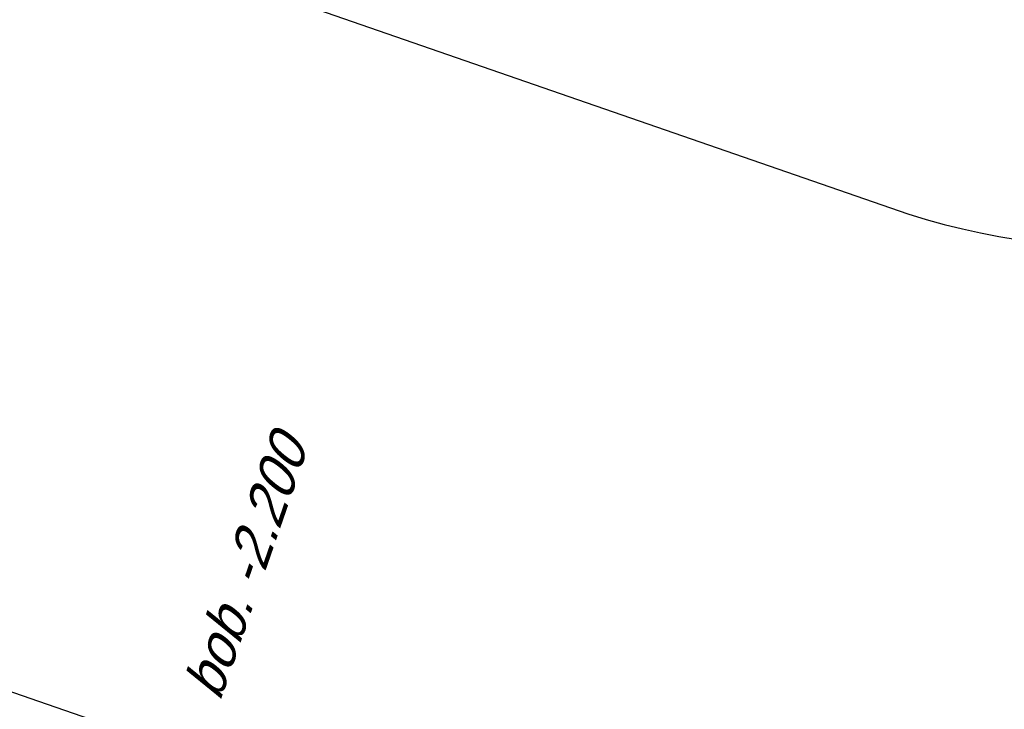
# Model space of a CAD drawing. Header units: metres. Extents: x 128615 to 129083, y 455669 to 456034.
# Tile 32 of 158: x 128777.19 to 128786.06, y 455854.23 to 455860.45. Entities that reach past the tile are written whole.
import ezdxf

# ---------------------------------------------------------------- set-up
doc = ezdxf.new("R2010")
doc.units = ezdxf.units.M
for name, color, linetype in [('B-XX-GR-KRUIDEN-G', 98, 'Continuous'), ('B-XX-OG-BEBOUWING-G', 1, 'Continuous'), ('B-XX-RI-AWZI_LUCHTLEIDING-T25_HDSR', 7, 'Continuous'), ('B-XX-RI-AWZI_PROCESLEIDING-T25_HDSR', 7, 'Continuous')]:
    doc.layers.add(name, color=color, linetype=linetype)
doc.layers.add('B-XX-VH-BESTRATING-V', color=1, linetype='Continuous', lineweight=18)
doc.styles.add('tcb_isocp', font='tcb_isocp.shx')

msp = doc.modelspace()

# ---------------------------------------------------------------- hatches: boundary and pattern name
at = {"layer": 'B-XX-GR-KRUIDEN-G'}
h = msp.add_hatch(dxfattribs=at)
h.set_pattern_fill('SWAMP', color=256, scale=0.2, angle=-116.5632943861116, style=0)
h.set_pattern_definition([(340.9065815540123, (128738.9979208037, 455858.1422880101), (3.839350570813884, 3.326515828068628), [0.6349999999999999, -4.444999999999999]), (70.90658155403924, (128739.2979540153, 455858.0384307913), (-0.9611808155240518, 4.988231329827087), [0.3174999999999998, -8.481319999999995]), (70.90658155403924, (128739.3729632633, 455858.0124661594), (-0.9611808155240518, 4.988231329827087), [0.2539999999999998, -8.544819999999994]), (70.90658155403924, (128739.2229447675, 455858.0643954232), (-0.9611808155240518, 4.988231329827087), [0.2539999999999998, -8.544819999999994]), (40.90658155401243, (128739.4479706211, 455857.9865021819), (-0.9611719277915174, 4.988233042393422), [0.2032, -4.876799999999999]), (100.9065815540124, (128739.1479374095, 455858.0903594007), (-4.8005224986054, 1.661717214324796), [0.2032, -4.8768])])
edge = h.paths.add_edge_path()
edge.add_line((128948.4118116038, 455833.4579504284), (128948.6455033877, 455826.0782791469))
edge.add_line((128948.6455033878, 455826.0782791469), (128943.9095911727, 455812.3966981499))
edge.add_line((128943.9095911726, 455812.3966981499), (128941.3888850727, 455813.2785094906))
edge.add_line((128941.3888850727, 455813.2785094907), (128942.1339618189, 455815.4309623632))
edge.add_arc((128932.745274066, 455818.888458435), 10.00508554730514, -20.21683048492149, 71.17534409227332)
edge.add_line((128935.9736453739, 455828.358376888), (128892.1860483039, 455843.579290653))
edge.add_arc((128893.6952972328, 455847.9211051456), 4.596649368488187, -157.04283936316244, -109.16785423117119, ccw=False)
edge.add_arc((128894.4307678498, 455848.232645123), 5.395382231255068, 162.5112662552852, 202.9571606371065, ccw=False)
edge.add_line((128889.2847814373, 455849.8540560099), (128901.8557516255, 455885.6735668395))
edge.add_line((128901.8557516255, 455885.6735668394), (128887.2242848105, 455890.7225570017))
edge.add_line((128887.2242848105, 455890.7225570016), (128887.1817624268, 455890.5997140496))
edge.add_line((128887.1817624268, 455890.5997140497), (128874.5146120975, 455895.1035688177))
edge.add_line((128874.5146120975, 455895.1035688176), (128873.5283828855, 455892.2544503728))
edge.add_arc((128867.280722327, 455871.995513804), 21.20041917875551, 72.86074229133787, 176.4358647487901)
edge.add_line((128846.121308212, 455873.313454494), (128835.0103701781, 455877.1887525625))
edge.add_arc((128817.5916042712, 455889.2204382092), 21.17014088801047, -34.63404912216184, -24.22743715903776)
edge.add_line((128836.8971577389, 455880.5330640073), (128837.0847450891, 455880.5150973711))
edge.add_line((128837.0847450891, 455880.5150973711), (128838.2442237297, 455883.7950644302))
edge.add_line((128838.2442237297, 455883.7950644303), (128838.0851409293, 455883.9110295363))
edge.add_arc((128817.5916042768, 455889.2204382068), 21.17014088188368, -14.52468191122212, 21.05836036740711)
edge.add_line((128837.3478955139, 455896.8272655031), (128838.4437976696, 455897.45125095))
edge.add_line((128838.4437976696, 455897.45125095), (128836.9196742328, 455900.519436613))
edge.add_line((128836.9196742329, 455900.519436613), (128835.8290882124, 455899.9707426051))
edge.add_arc((128817.5916042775, 455889.2204382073), 21.17014088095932, 30.51773535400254, 65.7725628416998)
edge.add_line((128826.2789784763, 455908.5259916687), (128826.2969451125, 455908.713579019))
edge.add_line((128826.2969451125, 455908.7135790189), (128823.0169780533, 455909.8730576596))
edge.add_line((128823.0169780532, 455909.8730576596), (128822.9010129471, 455909.7139748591))
edge.add_arc((128817.591604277, 455889.2204382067), 21.17014088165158, 75.47531808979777, 155.5873596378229)
edge.add_line((128798.3142327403, 455897.9701702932), (128798.1176121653, 455897.9799474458))
edge.add_line((128798.1176121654, 455897.9799474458), (128797.7211869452, 455896.8585281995))
edge.add_line((128797.7211869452, 455896.8585281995), (128793.8072384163, 455898.2133509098))
edge.add_arc((128775.6531717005, 455909.0573338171), 21.14620778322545, -30.85117203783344, -24.45064201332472)
edge.add_line((128794.9029489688, 455900.3047239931), (128795.4902118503, 455900.2458409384))
edge.add_line((128795.4902118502, 455900.2458409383), (128796.7020683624, 455903.7467742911))
edge.add_line((128796.7020683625, 455903.746774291), (128796.1976420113, 455904.0486570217))
edge.add_arc((128775.6531716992, 455909.057333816), 21.14620778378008, -13.70124981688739, 21.18853243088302)
edge.add_line((128795.3698146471, 455916.7003760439), (128797.9082227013, 455917.9559061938))
edge.add_line((128797.9082227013, 455917.9559061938), (128796.4067381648, 455921.1222890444))
edge.add_line((128796.4067381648, 455921.1222890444), (128793.8362756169, 455919.8525566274))
edge.add_arc((128775.6531717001, 455909.0573338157), 21.1462077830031, 30.69740409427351, 65.54935799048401)
edge.add_line((128784.4057815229, 455928.3071110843), (128784.4646645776, 455928.8943739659))
edge.add_line((128784.4646645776, 455928.8943739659), (128780.9637312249, 455930.1062304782))
edge.add_line((128780.9637312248, 455930.1062304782), (128780.6618484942, 455929.6018041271))
edge.add_arc((128775.6531717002, 455909.0573338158), 21.14620778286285, 76.298750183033, 155.5095457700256)
edge.add_line((128756.4094808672, 455917.8233173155), (128755.8262168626, 455917.8979581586))
edge.add_line((128755.8262168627, 455917.8979581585), (128754.6142224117, 455914.3971073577))
edge.add_line((128754.6142224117, 455914.3971073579), (128755.1121866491, 455914.0802848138))
edge.add_arc((128775.6531716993, 455909.057333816), 21.1462077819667, 166.2589379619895, 191.7043835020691)
edge.add_line((128754.9466508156, 455904.7675673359), (128751.1985842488, 455903.6584638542))
edge.add_line((128751.1985842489, 455903.6584638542), (128751.1173775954, 455903.9197317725))
edge.add_line((128751.1173775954, 455903.9197317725), (128741.4969709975, 455907.2999279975))
edge.add_line((128741.4969709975, 455907.2999279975), (128757.0495062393, 455938.2990116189))
edge.add_line((128757.0495062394, 455938.2990116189), (128795.963293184, 455925.5684809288))
edge.add_line((128795.963293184, 455925.5684809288), (128808.0815679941, 455921.3936663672))
edge.add_line((128808.0815679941, 455921.3936663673), (128811.5859768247, 455919.9881814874))
edge.add_line((128811.5859768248, 455919.9881814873), (128842.9440111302, 455909.6012506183))
edge.add_line((128842.9440111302, 455909.6012506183), (128874.3253125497, 455899.2845629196))
edge.add_line((128874.3253125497, 455899.2845629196), (128897.3942134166, 455890.0887698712))
edge.add_line((128897.3942134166, 455890.0887698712), (128932.249899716, 455875.2515896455))
edge.add_line((128932.249899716, 455875.2515896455), (128958.9784740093, 455863.874893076))
edge.add_line((128958.9784740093, 455863.8748930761), (128948.4118116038, 455833.4579504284))
h.paths.add_polyline_path([(128845.694092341, 455904.4570519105), (128848.0856081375, 455905.5477301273), (128849.2310223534, 455903.2376735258), (128848.6444501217, 455901.5319182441), (128846.8291906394, 455902.1678003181)], flags=16)
at = {"layer": 'B-XX-VH-BESTRATING-V'}
h = msp.add_hatch(dxfattribs=at)
h.set_pattern_fill('AR-B88', color=256, scale=0.001999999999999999, angle=-116.5632943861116, style=0)
h.set_pattern_definition([(340.9065815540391, (222427.1499990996, -244828.0170875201), (0.1329372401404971, 0.384042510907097), []), (70.90658155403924, (222427.1499990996, -244828.0170875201), (-0.05908401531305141, 0.4505111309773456), [0.4063999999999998, -0.4063999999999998])])
h.paths.add_polyline_path([(128802.6831891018, 455871.9683862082), (128802.3461751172, 455873.6753526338), (128799.7344619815, 455873.2101704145), (128799.9911473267, 455871.4906072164)], flags=17)
h.paths.add_polyline_path([(128809.7716455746, 455870.5194527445, -0.3830161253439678), (128798.1585253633, 455894.985336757), (128798.0410408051, 455895.0629989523), (128798.7426580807, 455897.047754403), (128798.8906188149, 455897.0403969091, -0.3816233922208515), (128823.2619809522, 455908.681307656), (128823.3492469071, 455908.8010204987), (128824.2202072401, 455908.4931332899), (128824.5146119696, 455909.3436393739), (128823.0169780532, 455909.8730576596), (128822.9010129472, 455909.7139748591, 0.3645239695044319), (128798.3142327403, 455897.9701702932), (128798.1176121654, 455897.9799474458), (128797.7211869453, 455896.8585281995), (128797.6878571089, 455896.7642437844), (128793.7546200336, 455898.1257432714, 0.02914402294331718), (128794.9029489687, 455900.3047239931), (128795.4902118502, 455900.2458409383), (128796.7020683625, 455903.746774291), (128796.1976420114, 455904.0486570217, 0.1534224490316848), (128795.3698146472, 455916.7003760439), (128797.9082227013, 455917.9559061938), (128796.4067381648, 455921.1222890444), (128793.836275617, 455919.8525566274, 0.153253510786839), (128784.4057815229, 455928.3071110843), (128784.4646645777, 455928.8943739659), (128780.9637312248, 455930.1062304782), (128780.6618484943, 455929.6018041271, 0.3600753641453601), (128756.4094808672, 455917.8233173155), (128755.8262168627, 455917.8979581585), (128754.6142224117, 455914.3971073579), (128755.1121866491, 455914.0802848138, 0.1126862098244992), (128754.9672368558, 455904.6693726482), (128751.228268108, 455903.5629613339), (128751.4681974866, 455902.791031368), (128753.7546102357, 455903.4609714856), (128754.4147722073, 455901.0245720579), (128752.1405026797, 455900.3908550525), (128752.3841142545, 455899.5286384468), (128756.2328856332, 455900.6898615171), (128756.2729437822, 455900.5974951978, 0.1850112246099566), (128766.8871882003, 455889.8136429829), (128766.8125473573, 455889.2303789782), (128768.6815525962, 455888.5834183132), (128768.0780292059, 455886.8559226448), (128758.9954711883, 455890.0228108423), (128750.6369597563, 455892.9361511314), (128750.9249881, 455893.8376432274), (128746.1363612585, 455895.4945688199), (128745.0365227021, 455892.3228495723, 0.145715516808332), (128741.8477927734, 455889.9544302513, -0.3237883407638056), (128749.4031400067, 455892.2733416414), (128767.1030434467, 455886.1714937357), (128768.6009545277, 455885.6525632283), (128768.9522127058, 455886.6663736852), (128771.9254436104, 455885.6870242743), (128771.6102218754, 455884.6115276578), (128780.1756717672, 455881.6469653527), (128791.5501526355, 455877.7101819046, -0.1901935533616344), (128799.0036448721, 455871.3153469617), (128799.9911473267, 455871.4906072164), (128799.7344619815, 455873.2101704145), (128802.3461751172, 455873.6753526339), (128802.6831891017, 455871.9683862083), (128803.3650649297, 455872.0894043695), (128804.9044082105, 455870.3143797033), (128805.6418993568, 455866.7162066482), (128804.8351694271, 455864.5433848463), (128800.4828560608, 455863.6959360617), (128800.1636573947, 455861.953330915), (128804.3746034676, 455860.4957017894), (128801.189211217, 455851.2934192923), (128801.8191947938, 455851.0775833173), (128806.9899085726, 455866.0979061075), (128809.2715134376, 455865.3078385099), (128809.5798165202, 455866.1984955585), (128807.4969410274, 455866.9266101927), (128806.7155608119, 455871.0576591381, 0.02837327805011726), (128808.8418721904, 455869.94306667), (128808.8320950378, 455869.7464460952), (128810.5925307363, 455869.1241265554), (128810.8869354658, 455869.9746326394), (128809.7642880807, 455870.3714920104)])
h.paths.add_polyline_path([(128802.1708073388, 455874.7161668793), (128798.1990629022, 455874.016585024, -0.00197751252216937), (128798.2689034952, 455873.9273473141), (128802.2531375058, 455874.6291290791, -0.001414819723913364)], flags=0)
h.paths.add_polyline_path([(128799.2250375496, 455875.0005329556, -1), (128799.9806637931, 455874.7389711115, -1)], flags=0)
h.paths.add_polyline_path([(128795.5535477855, 455877.1010864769), (128794.9865558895, 455877.2973520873), (128795.1828215, 455877.8643439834), (128795.7498133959, 455877.6680783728)], flags=0)
h.paths.add_polyline_path([(128795.0846886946, 455877.5808480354, -1), (128795.6516805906, 455877.3845824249, -1)], flags=0)
h.paths.add_polyline_path([(128789.8363600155, 455884.0321790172, -1), (128789.9308586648, 455883.9994680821, -1)], flags=0)
h.paths.add_polyline_path([(128789.5422703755, 455884.3809320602, -1), (128789.7312676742, 455884.3155101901, -1)], flags=0)
h.paths.add_polyline_path([(128789.7062138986, 455884.7031730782, -1), (128789.8007125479, 455884.6704621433, -1)], flags=0)
h.paths.add_polyline_path([(128789.1901890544, 455884.2549662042, -1), (128789.2846877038, 455884.2222552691, -1)], flags=0)
h.paths.add_polyline_path([(128781.9076581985, 455884.7022655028), (128781.5157294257, 455884.1839190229), (128780.9016399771, 455884.3964875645), (128780.9140405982, 455885.0462086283), (128781.5357940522, 455885.2351897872)], flags=16)
h.paths.add_polyline_path([(128770.2230062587, 455889.5529180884), (128769.9358075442, 455889.1015149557), (128767.7981038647, 455889.8415879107), (128767.8655687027, 455890.3687766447, -0.3785461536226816), (128756.1487559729, 455914.4874992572), (128755.6973528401, 455914.7746979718), (128756.4374257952, 455916.9124016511), (128756.9646145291, 455916.8449368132, -0.3786081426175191), (128781.0875670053, 455928.5605714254), (128781.3605012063, 455929.0166266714), (128783.4982048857, 455928.2765537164), (128783.4448275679, 455927.7442016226, -0.1719370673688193), (128793.4723990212, 455918.6689969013), (128795.985380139, 455919.910335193), (128796.7157271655, 455918.3701539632), (128794.2182550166, 455917.1348712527, -0.1722066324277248), (128795.1564093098, 455903.6229385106), (128795.6124645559, 455903.3500043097), (128794.8723916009, 455901.2123006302), (128794.340039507, 455901.265677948, -0.3784841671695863)], flags=16)
h.paths.add_polyline_path([(128772.6322610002, 455885.201210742), (128772.0652691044, 455885.3974763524), (128772.2615347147, 455885.9644682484), (128772.8285266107, 455885.768202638)], flags=16)
h.paths.add_polyline_path([(128772.1634019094, 455885.6809723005, -1), (128772.7303938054, 455885.48470669, -1)], flags=0)
h.paths.add_polyline_path([(128746.8429795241, 455893.7547216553), (128746.2759876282, 455893.9509872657), (128746.4722532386, 455894.5179791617), (128747.0392451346, 455894.3217135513)], flags=16)
h.paths.add_polyline_path([(128746.3741204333, 455894.2344832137, -1), (128746.9411123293, 455894.0382176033, -1)], flags=0)
h.paths.add_polyline_path([(128786.8876797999, 455882.5506637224), (128788.2286606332, 455882.0864799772), (128788.4249262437, 455882.6534718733), (128787.0839454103, 455883.1176556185)], flags=8)
h.paths.add_polyline_path([(128787.8560286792, 455886.7387165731), (128789.8270005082, 455886.0564599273), (128790.0232661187, 455886.6234518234), (128788.0522942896, 455887.3057084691)], flags=8)
h.paths.add_polyline_path([(128780.9670642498, 455884.5893507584), (128781.6393546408, 455884.3566358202), (128781.8159936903, 455884.8669285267), (128781.1437032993, 455885.0996434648)], flags=8)
h.paths.add_polyline_path([(128790.3023911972, 455883.5528374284), (128790.9593818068, 455883.3254185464), (128791.1556474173, 455883.8924104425), (128790.4986568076, 455884.1198293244)], flags=8)
edge = h.paths.add_edge_path(flags=16)
edge.add_arc((128786.9524666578, 455865.1426516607), 14.3259422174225, 37.8213863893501, 70.95297360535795)
edge.add_line((128791.6276532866, 455878.6842634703), (128773.0238165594, 455885.1535321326))
edge.add_line((128773.0238165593, 455885.1535321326), (128773.3153738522, 455886.0005636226))
edge.add_line((128773.3153738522, 455886.0005636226), (128769.6490773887, 455887.2857430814))
edge.add_line((128769.6490773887, 455887.2857430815), (128769.9427154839, 455888.1467148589))
edge.add_line((128769.9427154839, 455888.1467148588), (128770.3133981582, 455888.0183845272))
edge.add_line((128770.3133981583, 455888.0183845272), (128770.6302207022, 455888.5163487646))
edge.add_arc((128775.6531717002, 455909.0573338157), 21.14620778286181, -103.7410620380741, -33.63390409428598)
edge.add_line((128793.2593696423, 455897.3447808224), (128797.3878885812, 455895.9156840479))
edge.add_line((128797.3878885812, 455895.915684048), (128796.9581335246, 455894.6999803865))
edge.add_line((128796.9581335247, 455894.6999803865), (128797.1153368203, 455894.5960624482))
edge.add_arc((128817.5916042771, 455889.2204382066), 21.17014088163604, 165.2901148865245, 223.5699829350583)
edge.add_line((128802.2531375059, 455874.6291290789), (128798.2689034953, 455873.927347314))
h = msp.add_hatch(dxfattribs=at)
h.set_pattern_fill('BRICK', color=256, scale=0.03307086, angle=-116.5097316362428)
h.set_pattern_definition([(340.9065815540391, (128781.00315288, 455850.7668853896), (0.0686929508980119, 0.1984471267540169), []), (70.90658155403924, (128781.00315288, 455850.7668853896), (-0.3968942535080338, 0.1373859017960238), [0.2099999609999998, -0.2099999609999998]), (70.90658155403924, (128781.2016000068, 455850.6981924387), (-0.3968942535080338, 0.1373859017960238), [-0.2099999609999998, 0.2099999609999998])])
edge = h.paths.add_edge_path()
edge.add_line((128831.6126664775, 455838.8346340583), (128839.0652869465, 455860.4902585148))
edge.add_line((128839.0652869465, 455860.4902585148), (128836.3034510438, 455861.4412710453))
edge.add_line((128836.3034510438, 455861.4412710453), (128833.541615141, 455862.3922835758))
edge.add_arc((128834.2946828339, 455864.407557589), 2.151381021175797, 165.7586443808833, 249.5102871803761, ccw=False)
edge.add_line((128832.2094179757, 455864.936812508), (128832.7229766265, 455866.3634640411))
edge.add_line((128832.7229766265, 455866.3634640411), (128829.5305935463, 455867.4960062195))
edge.add_line((128829.5305935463, 455867.4960062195), (128825.7790093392, 455865.6897798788))
edge.add_line((128825.7790093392, 455865.6897798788), (128824.1892600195, 455861.2288345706))
edge.add_line((128824.1892600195, 455861.2288345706), (128829.3480097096, 455859.4118744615))
edge.add_arc((128828.6821113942, 455857.5376763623), 1.98897940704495, -20.160679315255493, 70.43999003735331, ccw=False)
edge.add_line((128830.5492255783, 455856.8521665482), (128825.085613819, 455841.0700632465))
edge.add_arc((128820.6003911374, 455842.5189337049), 4.713432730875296, 246.4303146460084, 342.09788309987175, ccw=False)
edge.add_line((128818.7156584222, 455838.1987218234), (128794.9887339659, 455846.4591081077))
edge.add_line((128794.9887339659, 455846.4591081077), (128740.4443933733, 455865.3829613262))
edge.add_arc((128742.7378552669, 455872.1050294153), 7.102546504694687, 156.7495911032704, 251.16118143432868, ccw=False)
edge.add_line((128736.2121179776, 455874.9087625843), (128740.8492055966, 455888.4475361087))
edge.add_arc((128747.4193090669, 455885.7839878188), 7.08948158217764, 110.50432189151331, 157.9321541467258, ccw=False)
edge.add_line((128744.936019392, 455892.4243207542), (128746.0560372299, 455895.6599412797))
edge.add_line((128746.0560372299, 455895.6599412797), (128750.9663574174, 455893.9602221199))
edge.add_line((128750.9663574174, 455893.9602221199), (128752.5278960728, 455898.5416274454))
edge.add_line((128752.5278960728, 455898.5416274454), (128752.0152830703, 455900.3559231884))
edge.add_line((128752.0152830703, 455900.3559231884), (128751.9765845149, 455900.3451798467))
edge.add_line((128751.9765845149, 455900.3451798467), (128751.0126086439, 455903.818817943))
edge.add_line((128751.0126086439, 455903.818817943), (128743.3040688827, 455906.5354959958))
edge.add_line((128743.3040688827, 455906.5354959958), (128719.892912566, 455838.9029857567))
edge.add_line((128719.892912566, 455838.9029857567), (128720.2712589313, 455838.7734198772))
edge.add_line((128720.2712589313, 455838.7734198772), (128743.5504862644, 455906.0245387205))
edge.add_line((128743.5504862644, 455906.0245387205), (128750.6829467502, 455903.5108851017))
edge.add_line((128750.6829467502, 455903.5108851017), (128752.1090925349, 455898.5527556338))
edge.add_line((128752.1090925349, 455898.5527556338), (128750.717407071, 455894.4696833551))
edge.add_line((128750.717407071, 455894.4696833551), (128745.8088863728, 455896.1687796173))
edge.add_line((128745.8088863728, 455896.1687796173), (128744.6185725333, 455892.7300809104))
edge.add_arc((128747.419309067, 455885.7839878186), 7.489481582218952, 111.9598016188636, 158.0177529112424)
edge.add_line((128740.4743136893, 455888.5874452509), (128735.6521931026, 455874.5084362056))
edge.add_arc((128742.711383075, 455872.0759849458), 7.466524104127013, 160.9871051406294, 251.273710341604)
edge.add_line((128740.3142736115, 455865.0047157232), (128794.856583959, 455846.0815660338))
edge.add_line((128794.856583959, 455846.0815660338), (128818.5714073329, 455837.8252763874))
edge.add_arc((128820.6003911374, 455842.5189337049), 5.113432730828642, 246.6220382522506, 342.0506229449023)
edge.add_line((128825.4649488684, 455840.9430934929), (128830.9260443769, 455856.717928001))
edge.add_arc((128828.6821113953, 455857.5376763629), 2.388979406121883, 339.9318582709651, 430.4537588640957)
edge.add_line((128829.4813863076, 455859.7889831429), (128824.7008226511, 455861.4727425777))
edge.add_line((128824.7008226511, 455861.4727425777), (128826.1020253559, 455865.4046131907))
edge.add_line((128826.1020253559, 455865.4046131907), (128829.4604913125, 455867.0964502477))
edge.add_line((128829.4604913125, 455867.0964502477), (128832.2105117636, 455866.120842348))
edge.add_line((128832.2105117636, 455866.120842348), (128831.8267665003, 455865.0548087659))
edge.add_arc((128834.2946828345, 455864.4075575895), 2.551381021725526, 165.3042260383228, 249.6319906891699)
edge.add_line((128833.4066780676, 455862.0156979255), (128838.5569163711, 455860.2422612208))
edge.add_line((128838.5569163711, 455860.2422612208), (128831.2322111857, 455838.9583295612))
edge.add_arc((128836.4510621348, 455837.3560573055), 5.459274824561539, 162.9326608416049, 251.688394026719)
edge.add_line((128834.7358411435, 455832.1732300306), (128868.2102711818, 455820.5590485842))
edge.add_arc((128870.243457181, 455825.3755239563), 5.22802833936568, 247.1138597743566, 340.4610631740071)
edge.add_line((128875.1704265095, 455823.6270235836), (128882.5907182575, 455844.7795449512))
edge.add_arc((128880.2053561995, 455845.6949556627), 2.55498119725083, 339.0051081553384, 400.5811834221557)
edge.add_line((128882.1458260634, 455847.357034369), (128879.1820600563, 455850.9862143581))
edge.add_line((128879.1820600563, 455850.9862143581), (128886.2461834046, 455856.9579368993))
edge.add_arc((128882.7728296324, 455860.6776088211), 5.089218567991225, 313.038728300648, 342.0620473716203)
edge.add_line((128887.6146643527, 455859.110196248), (128893.0181774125, 455874.5159597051))
edge.add_arc((128882.8722026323, 455877.7590635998), 10.65169127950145, 342.2738127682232, 419.290512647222)
edge.add_line((128888.3118646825, 455886.917043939), (128886.2148499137, 455887.872679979))
edge.add_line((128886.2148499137, 455887.872679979), (128886.1094443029, 455887.4783866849))
edge.add_line((128886.1094443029, 455887.4783866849), (128888.1745737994, 455886.5274173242))
edge.add_arc((128882.8857705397, 455877.7600346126), 10.23906438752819, -17.723255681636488, 58.900096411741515, ccw=False)
edge.add_line((128892.6388684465, 455874.6430616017), (128887.2355901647, 455859.2379771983))
edge.add_arc((128882.7728296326, 455860.677608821), 4.689218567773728, 313.1287842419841, 342.12093767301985, ccw=False)
edge.add_line((128885.978569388, 455857.2553283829), (128883.1729931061, 455854.8264816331))
edge.add_line((128883.1729931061, 455854.8264816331), (128878.5836409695, 455851.0866857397))
edge.add_line((128878.5836409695, 455851.0866857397), (128881.839104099, 455847.1002356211))
edge.add_arc((128880.2053561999, 455845.6949556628), 2.15498119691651, -21.143024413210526, 40.70070699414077, ccw=False)
edge.add_line((128882.2152704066, 455844.9176598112), (128877.8010034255, 455832.3322089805))
edge.add_line((128877.8010034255, 455832.3322089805), (128874.7932273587, 455823.7601450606))
edge.add_arc((128870.243457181, 455825.3755239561), 4.828028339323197, 246.96541338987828, 340.45278373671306, ccw=False)
edge.add_line((128868.354313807, 455820.9324400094), (128834.8638834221, 455832.552191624))
edge.add_arc((128836.4510621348, 455837.3560573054), 5.059274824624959, 163.0072479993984, 251.7166439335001, ccw=False)
h = msp.add_hatch(dxfattribs=at)
h.set_pattern_fill('10305012', color=256, scale=100, angle=-116.5097316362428)
h.set_pattern_definition([(323.6486430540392, (128780.7545462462, 455847.8391347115), (0.4149145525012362, 0.3735243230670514), [0.1363599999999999, -0.5459699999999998]), (358.1645200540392, (128780.3148249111, 455848.1627551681), (0.4149070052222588, 0.3735323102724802), [0.13636, -0.82859]), (41.99538075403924, (128780.4511158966, 455848.1583931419), (-0.5495267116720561, 0.4044379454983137), [0.11156, -0.4467]), (99.81778235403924, (128780.6680488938, 455847.4544351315), (-0.4149138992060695, -0.3735295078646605), [0.11156, -0.6779499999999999]), (143.6486430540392, (128780.5150036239, 455848.342958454), (-0.4149145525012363, -0.3735243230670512), [0.13636, -0.54597]), (178.1645200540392, (128780.4051790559, 455848.4237793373), (-0.4149070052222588, -0.3735323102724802), [0.13636, -0.82859]), (221.9953807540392, (128780.2689269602, 455848.4282231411), (0.5495267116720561, -0.4044379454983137), [0.11156, -0.4467]), (279.8177823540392, (128780.6008929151, 455848.7270325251), (0.4149138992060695, 0.3735295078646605), [0.1115599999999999, -0.6779499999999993]), (323.6486430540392, (128779.739941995, 455848.9431468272), (-0.1346241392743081, 0.7779594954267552), [0.1217, -0.5606099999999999]), (21.75843075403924, (128778.5932352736, 455847.7504191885), (0.4149064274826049, 0.3735251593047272), [0.12234, -1.80956]), (65.49356305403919, (128779.9515934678, 455848.9163600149), (0.2802923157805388, 1.151488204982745), [0.14858, -1.52741]), (99.81778235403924, (128780.5624662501, 455848.6464702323), (-0.5495408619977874, 0.4044378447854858), [0.14788, -0.6416599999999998]), (143.6486430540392, (128779.9880121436, 455849.1972604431), (0.1346241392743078, -0.7779594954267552), [0.12242, -0.5598799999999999]), (21.75843075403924, (128778.5313266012, 455848.1040230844), (0.4149064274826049, 0.3735251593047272), [0.12205, -1.80986]), (65.49356305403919, (128779.714574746, 455849.0897286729), (-0.4149048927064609, -0.3735287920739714), [0.14823, -1.52777]), (279.8177823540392, (128779.714574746, 455849.0897286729), (0.5495408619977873, -0.4044378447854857), [0.1487699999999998, -0.6407699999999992]), (7.575566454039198, (128778.2114861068, 455848.499777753), (-0.9644419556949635, 0.03090380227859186), [0.09137999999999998, -2.273059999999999]), (65.49356305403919, (128780.0962577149, 455849.2278025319), (-0.4149048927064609, -0.3735287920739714), [0.09158999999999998, -1.58439]), (112.6690009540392, (128779.8650018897, 455850.8670597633), (-0.6841657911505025, 1.182391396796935), [0.12233, -2.00214]), (143.6486018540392, (128778.2928324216, 455848.7078768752), (-0.414914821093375, -0.3735240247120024), [0.09847, -0.5838399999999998]), (7.575566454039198, (128778.1228402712, 455848.7541907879), (-0.9644419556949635, 0.03090380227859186), [0.09147999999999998, -2.272949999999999]), (65.49356305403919, (128779.8754375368, 455849.3789077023), (-0.4149048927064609, -0.3735287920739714), [0.10047, -1.57552]), (112.6690009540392, (128779.6466392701, 455850.8379571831), (-0.6841657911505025, 1.182391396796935), [0.10497, -2.0195]), (323.6486018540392, (128779.9158888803, 455849.2820470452), (0.4149148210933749, 0.3735240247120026), [0.11156, -0.5707499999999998]), (31.14814065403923, (128779.7137339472, 455848.3374586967), (0.4149105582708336, 0.3735233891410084), [0.10856, -3.44236]), (76.31960005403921, (128779.8066321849, 455848.3936098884), (-0.1346271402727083, 0.7779607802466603), [0.09527999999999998, -1.08983]), (131.8454197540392, (128779.0103864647, 455850.4465275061), (-0.5495297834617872, 0.404439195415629), [0.08777999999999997, -2.58523]), (178.1645200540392, (128779.7706116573, 455848.5515726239), (0.549527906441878, -0.4044387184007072), [0.11158, -0.85336]), (31.14814065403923, (128779.5600771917, 455848.4953155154), (0.4149105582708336, 0.3735233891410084), [0.11569, -3.43523]), (76.31960005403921, (128779.5395609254, 455848.4110085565), (-0.1346271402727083, 0.7779607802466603), [0.08676999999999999, -1.09834]), (131.8454197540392, (128778.7834384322, 455850.3013686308), (-0.5495297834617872, 0.404439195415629), [0.09394000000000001, -2.57908]), (358.1645200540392, (128779.6022244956, 455848.3410204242), (-0.5495279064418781, 0.4044387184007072), [0.11156, -0.85338])])
h.paths.add_polyline_path([(128762.7240361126, 455857.795823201), (128762.874776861, 455858.2312982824), (128760.857918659, 455858.9294386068), (128760.8375812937, 455858.8685265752), (128759.4810927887, 455859.3433447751), (128759.8281341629, 455860.3790019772), (128747.2811022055, 455864.7246415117), (128746.7856892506, 455863.3181987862)])
h.paths.add_polyline_path([(128768.5575785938, 455856.4512854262), (128778.1862908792, 455853.1182834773), (128778.4649672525, 455853.9233518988), (128779.8911477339, 455853.4293343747), (128779.5436461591, 455852.3938365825), (128780.9001346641, 455851.9190183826), (128780.9211524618, 455851.9796947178), (128782.8881297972, 455851.2988185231), (128782.7284534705, 455850.8375294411), (128764.0800624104, 455857.3241652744), (128764.5690522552, 455858.7368084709), (128768.8369680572, 455857.2584138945)])
edge = h.paths.add_edge_path(flags=16)
edge.add_arc((128757.875585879, 455860.3088904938), 0.02849328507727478, 0, 360)
h.paths.add_polyline_path([(128745.4458786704, 455863.7791052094), (128740.5468745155, 455865.464404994), (128740.7104892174, 455867.001201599), (128742.6231753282, 455866.338662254), (128742.274565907, 455865.2941590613), (128745.5956637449, 455864.2125049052)])
edge = h.paths.add_edge_path(flags=16)
edge.add_arc((128750.4464233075, 455862.7440437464), 0.03646391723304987, 0, 360)
h = msp.add_hatch(dxfattribs=at)
h.set_pattern_fill('AR-B88', color=256, scale=0.001999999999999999, angle=-116.5632943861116, style=0)
h.set_pattern_definition([(340.9065815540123, (128763.5795320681, 455857.8032564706), (0.1329372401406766, 0.384042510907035), []), (70.90658155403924, (128763.5795320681, 455857.8032564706), (-0.0590840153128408, 0.4505111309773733), [0.4063999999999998, -0.4063999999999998])])
h.paths.add_polyline_path([(128764.4745536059, 455858.7695194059), (128763.6034477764, 455859.0712635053), (128763.4740542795, 455859.1160843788), (128763.1364315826, 455858.1407258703), (128762.9692755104, 455858.1985873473), (128762.8184823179, 455857.76296076), (128763.9855637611, 455857.3568762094)])
h.paths.add_polyline_path([(128784.5050300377, 455851.9427110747, -0.0170006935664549), (128783.6206556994, 455852.1536413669), (128783.5530765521, 455852.176587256), (128783.2106078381, 455851.1871916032), (128782.9826284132, 455851.2661074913), (128782.8229100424, 455850.8046969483), (128783.9727540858, 455850.4050186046)])
h.paths.add_polyline_path([(128747.1867825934, 455864.7578651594), (128746.3478321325, 455865.0484708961), (128746.0065035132, 455864.07029173), (128745.6901628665, 455864.1797938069), (128745.5404398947, 455863.7465753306), (128746.6911255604, 455863.3507295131)])

# ---------------------------------------------------------------- linework, layer by layer
at = {"layer": 'B-XX-OG-BEBOUWING-G', "ltscale": 1.6}
msp.add_line((128744.1323288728, 455872.9142425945), (128785.1957803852, 455858.6972939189), dxfattribs=at)
at = {"layer": 'B-XX-OG-BEBOUWING-G'}
msp.add_lwpolyline([(128798.8779318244, 455858.6160622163, -0.3475237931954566), (128783.6206556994, 455852.1536413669), (128779.891147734, 455853.4293343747), (128781.2591526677, 455852.9554683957), (128779.891147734, 455853.4293343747), (128779.891147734, 455853.4293343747), (128778.4649672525, 455853.9233518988), (128778.1862908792, 455853.1182834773), (128768.5575785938, 455856.4512854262), (128768.8369680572, 455857.2584138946), (128763.6034477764, 455859.0712635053), (128763.6034477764, 455859.0712635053), (128761.1849764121, 455859.9090026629), (128761.1849764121, 455859.909002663), (128759.8285943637, 455860.3788425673), (128759.8285943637, 455860.3788425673), (128743.5120922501, 455866.0307485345), (128743.5141418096, 455866.0300385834), (128742.6231753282, 455866.338662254), (128742.6231753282, 455866.338662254), (128740.7104892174, 455867.001201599, -0.8211431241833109), (128742.7497860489, 455880.2179392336)], format="xyb", dxfattribs=at)
msp.add_lwpolyline([(128759.8285943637, 455860.3788425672), (128759.4810927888, 455859.3433447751), (128760.8375812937, 455858.868526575), (128761.1849764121, 455859.9090026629), (128780.4314778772, 455853.2421683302)], dxfattribs=at)
at = {"layer": 'B-XX-OG-BEBOUWING-G', "ltscale": 1.6}
msp.add_arc((128787.2152811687, 455865.0886711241), 6.702841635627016, 252.4648866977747, 70.20952989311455, dxfattribs=at)
at = {"layer": 'B-XX-OG-BEBOUWING-G'}
msp.add_arc((128787.1566614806, 455865.048137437), 13.3701073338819, 250.7704454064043, 349.1109155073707, dxfattribs=at)
at = {"layer": 'B-XX-RI-AWZI_LUCHTLEIDING-T25_HDSR', "flags": 128}
msp.add_lwpolyline([(128777.6111681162, 455854.7608058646, 0, 0.09599999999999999, 0), (128777.339012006, 455854.8550133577, 0, 0, 0), (128775.9192147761, 455855.3464795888, 0, 0, 0)], format="xyseb", dxfattribs=at)

# ---------------------------------------------------------------- texts
at = {"layer": 'B-XX-RI-AWZI_PROCESLEIDING-T25_HDSR', "style": 'tcb_isocp', "oblique": 20.00023775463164}
msp.add_text('bob. -2.200', height=0.36, rotation=70.90658148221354, dxfattribs=at).set_placement((128778.9960070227, 455854.2978885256))

doc.saveas('drawing.dxf')
